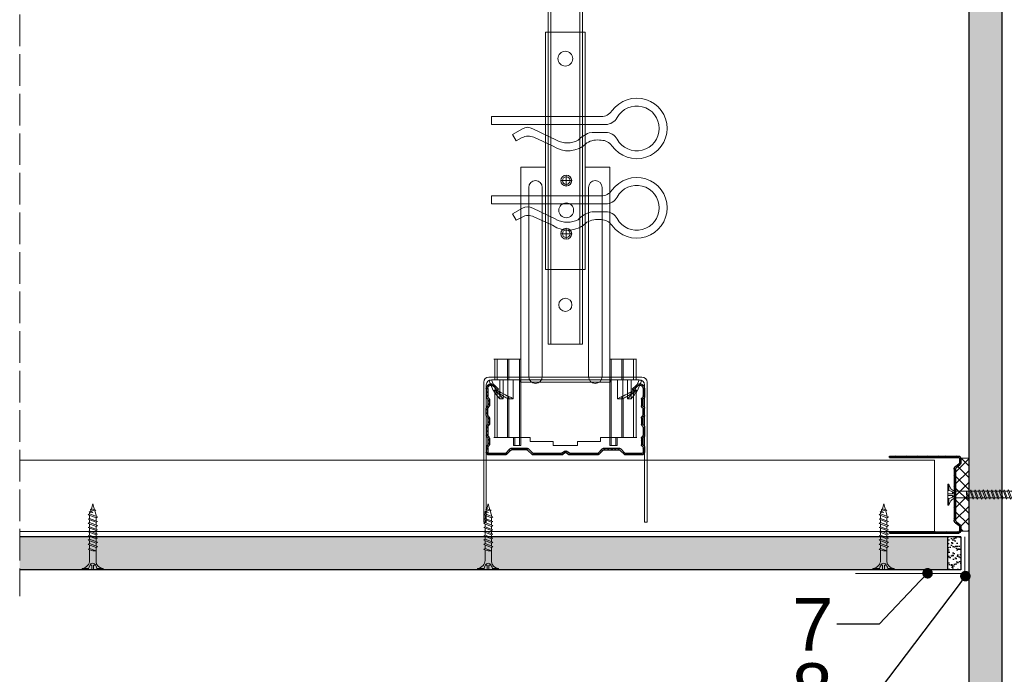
# Model space of a CAD drawing. Header units: millimetres. Extents: x -716 to 4054, y 815 to 2754.
# Tile 8 of 36: x -657 to -284, y 2279 to 2527. Entities that reach past the tile are written whole.
import ezdxf
from ezdxf import colors
from ezdxf.entities.mleader import LeaderData, LeaderLine
from ezdxf.math import Vec2, Vec3

# ---------------------------------------------------------------- set-up
doc = ezdxf.new("R2010")
doc.units = ezdxf.units.MM
doc.linetypes.add('ACAD_ISO02W100', pattern=[15, 12, -3])
for name, color, linetype, lineweight in [('_RIGIPS AKCESORIA', 7, 'Continuous', 18), ('_RIGIPS G-K', 7, 'Continuous', 25), ('_RIGIPS PROFIL', 7, 'Continuous', 18), ('KRESKOWANIE', 7, 'Continuous', 9), ('OPISY', 7, 'Continuous', 9), ('PRZERYWANA', 7, 'ACAD_ISO02W100', 9)]:
    doc.layers.add(name, color=color, linetype=linetype, lineweight=lineweight)
doc.styles.get("Standard").update_dxf_attribs({"font": 'arial.ttf'})

# ---------------------------------------------------------------- blocks, each defined once
blk = doc.blocks.new('CD 60 ULTRASTIL')
h = blk.add_hatch()
h.set_pattern_fill('ANSI31', color=256, scale=0.3, style=0)
h.paths.add_polyline_path([(542.88, 684.5, -0.302776), (543.49, 684.5), (544.54, 683.79, 0.148069), (544.85, 683.7), (555.42, 683.7, 0.198912), (555.81, 683.86), (557.38, 685.44, -0.198912), (557.77, 685.6), (563.59, 685.6, -0.198912), (563.98, 685.44), (565.55, 683.86, 0.198912), (565.94, 683.7), (572.18, 683.7, 0.414214), (573.18, 684.7), (573.18, 686.74, 0.198912), (573.02, 687.12), (572.74, 687.4, -0.198912), (572.58, 687.79), (572.58, 689.87, -0.198912), (572.74, 690.26), (573.02, 690.54, 0.198912), (573.18, 690.93), (573.18, 694.47, 0.198912), (573.02, 694.86), (572.74, 695.14, -0.198912), (572.58, 695.53), (572.58, 697.61, -0.198912), (572.74, 698), (573.02, 698.28, 0.198912), (573.18, 698.67), (573.18, 701.47, 0.198912), (573.02, 701.86), (572.74, 702.14, -0.198912), (572.58, 702.53), (572.58, 704.61, -0.198912), (572.74, 705), (573.02, 705.28, 0.198912), (573.18, 705.67), (573.18, 708.9, 0.666128), (570.12, 710.18), (568.55, 708.63), (568.93, 708.24), (570.5, 709.79, -0.666128), (572.63, 708.9), (572.63, 705.9, -0.198912), (572.47, 705.51), (572.19, 705.23, 0.198912), (572.03, 704.84), (572.03, 702.3, 0.198912), (572.19, 701.91), (572.47, 701.63, -0.198912), (572.63, 701.25), (572.63, 698.9, -0.198912), (572.47, 698.51), (572.19, 698.23, 0.198912), (572.03, 697.84), (572.03, 695.3, 0.198912), (572.19, 694.91), (572.47, 694.63, -0.198912), (572.63, 694.25), (572.63, 691.16, -0.198912), (572.47, 690.77), (572.19, 690.49, 0.198912), (572.03, 690.1), (572.03, 687.56, 0.198912), (572.19, 687.17), (572.47, 686.9, -0.198912), (572.63, 686.51), (572.63, 684.7, -0.414214), (572.18, 684.25), (566.17, 684.25, -0.198912), (565.78, 684.41), (564.2, 685.99, 0.198912), (563.82, 686.15), (557.55, 686.15, 0.198912), (557.16, 685.99), (555.58, 684.41, -0.198912), (555.19, 684.25), (545.01, 684.25, -0.148069), (544.71, 684.34), (543.49, 685.16, 0.302776), (542.88, 685.16), (541.65, 684.34, -0.148069), (541.35, 684.25), (531.17, 684.25, -0.198912), (530.78, 684.41), (529.2, 685.99, 0.198912), (528.82, 686.15), (522.55, 686.15, 0.198912), (522.16, 685.99), (520.58, 684.41, -0.198912), (520.19, 684.25), (514.18, 684.25, -0.414214), (513.73, 684.7), (513.73, 686.51, -0.198912), (513.89, 686.9), (514.17, 687.17, 0.198912), (514.33, 687.56), (514.33, 690.1, 0.198912), (514.17, 690.49), (513.89, 690.77, -0.198912), (513.73, 691.16), (513.73, 694.25, -0.198912), (513.89, 694.63), (514.17, 694.91, 0.198912), (514.33, 695.3), (514.33, 697.84, 0.198912), (514.17, 698.23), (513.89, 698.51, -0.198912), (513.73, 698.9), (513.73, 701.25, -0.198912), (513.89, 701.63), (514.17, 701.91, 0.198912), (514.33, 702.3), (514.33, 704.84, 0.198912), (514.17, 705.23), (513.89, 705.51, -0.198912), (513.73, 705.9), (513.73, 708.9, -0.666128), (515.86, 709.79), (517.43, 708.24), (517.81, 708.63), (516.25, 710.18, 0.666128), (513.18, 708.9), (513.18, 705.67, 0.198912), (513.34, 705.28), (513.62, 705, -0.198912), (513.78, 704.61), (513.78, 702.53, -0.198912), (513.62, 702.14), (513.34, 701.86, 0.198912), (513.18, 701.47), (513.18, 698.67, 0.198912), (513.34, 698.28), (513.62, 698, -0.198912), (513.78, 697.61), (513.78, 695.53, -0.198912), (513.62, 695.14), (513.34, 694.86, 0.198912), (513.18, 694.47), (513.18, 690.93, 0.198912), (513.34, 690.54), (513.62, 690.26, -0.198912), (513.78, 689.87), (513.78, 687.79, -0.198912), (513.62, 687.4), (513.34, 687.12, 0.198912), (513.18, 686.74), (513.18, 684.7, 0.414214), (514.18, 683.7), (520.42, 683.7, 0.198912), (520.81, 683.86), (522.38, 685.44, -0.198912), (522.77, 685.6), (528.59, 685.6, -0.198912), (528.98, 685.44), (530.55, 683.86, 0.198912), (530.94, 683.7), (541.51, 683.7, 0.148069), (541.82, 683.79)])
for p, q in [((515.86, 709.79), (517.43, 708.24)), ((516.25, 710.18), (517.81, 708.63)), ((570.12, 710.18), (568.55, 708.63)), ((570.5, 709.79), (568.93, 708.24)), ((513.18, 708.9), (513.18, 705.67)), ((513.73, 708.9), (513.73, 705.9)), ((517.43, 708.24), (517.81, 708.63)), ((568.93, 708.24), (568.55, 708.63)), ((572.63, 708.9), (572.63, 705.9)), ((573.18, 708.9), (573.18, 705.67)), ((513.34, 705.28), (513.62, 705)), ((513.78, 704.61), (513.78, 702.53)), ((513.89, 705.51), (514.17, 705.23)), ((514.33, 704.84), (514.33, 702.3)), ((572.03, 704.84), (572.03, 702.3)), ((572.47, 705.51), (572.19, 705.23)), ((572.58, 704.61), (572.58, 702.53)), ((573.02, 705.28), (572.74, 705)), ((513.18, 698.67), (513.18, 701.47)), ((513.34, 701.86), (513.62, 702.14)), ((513.73, 698.9), (513.73, 701.25)), ((513.89, 701.63), (514.17, 701.91)), ((513.89, 698.51), (514.17, 698.23)), ((572.47, 701.63), (572.19, 701.91)), ((572.47, 698.51), (572.19, 698.23)), ((572.63, 698.9), (572.63, 701.25)), ((573.02, 701.86), (572.74, 702.14)), ((573.18, 698.67), (573.18, 701.47)), ((513.34, 698.28), (513.62, 698)), ((513.34, 694.86), (513.62, 695.14)), ((513.78, 697.61), (513.78, 695.53)), ((513.89, 694.63), (514.17, 694.91)), ((514.33, 697.84), (514.33, 695.3)), ((572.03, 697.84), (572.03, 695.3)), ((572.47, 694.63), (572.19, 694.91)), ((572.58, 697.61), (572.58, 695.53)), ((573.02, 698.28), (572.74, 698)), ((573.02, 694.86), (572.74, 695.14)), ((513.18, 694.47), (513.18, 690.93)), ((513.73, 694.25), (513.73, 691.16)), ((572.63, 694.25), (572.63, 691.16)), ((573.18, 694.47), (573.18, 690.93)), ((513.34, 690.54), (513.62, 690.26)), ((513.34, 687.12), (513.62, 687.4)), ((513.78, 689.87), (513.78, 687.79)), ((513.89, 690.77), (514.17, 690.49)), ((514.33, 690.1), (514.33, 687.56)), ((572.03, 690.1), (572.03, 687.56)), ((572.47, 690.77), (572.19, 690.49)), ((572.58, 689.87), (572.58, 687.79)), ((573.02, 690.54), (572.74, 690.26)), ((573.02, 687.12), (572.74, 687.4)), ((513.18, 686.74), (513.18, 684.7)), ((513.73, 686.51), (513.73, 684.7)), ((513.89, 686.9), (514.17, 687.17)), ((514.18, 684.25), (520.19, 684.25)), ((514.18, 683.7), (520.42, 683.7)), ((520.58, 684.41), (522.16, 685.99)), ((520.81, 683.86), (522.38, 685.44)), ((522.55, 686.15), (528.82, 686.15)), ((528.59, 685.6), (522.77, 685.6)), ((530.55, 683.86), (528.98, 685.44)), ((530.78, 684.41), (529.2, 685.99)), ((530.94, 683.7), (541.51, 683.7)), ((531.17, 684.25), (541.35, 684.25)), ((541.65, 684.34), (542.88, 685.16)), ((541.82, 683.79), (542.88, 684.5)), ((544.71, 684.34), (543.49, 685.16)), ((544.54, 683.79), (543.49, 684.5)), ((544.85, 683.7), (555.42, 683.7)), ((545.01, 684.25), (555.19, 684.25)), ((555.58, 684.41), (557.16, 685.99)), ((555.81, 683.86), (557.38, 685.44)), ((557.55, 686.15), (563.82, 686.15)), ((557.77, 685.6), (563.59, 685.6)), ((565.55, 683.86), (563.98, 685.44)), ((565.78, 684.41), (564.2, 685.99)), ((565.94, 683.7), (572.18, 683.7)), ((566.17, 684.25), (572.18, 684.25)), ((572.47, 686.9), (572.19, 687.17)), ((572.63, 686.51), (572.63, 684.7)), ((573.18, 686.74), (573.18, 684.7))]:
    blk.add_line(p, q)
for centre, radius, start, end in [((514.98, 708.9), 1.8, 45.3251, 180), ((514.98, 708.9), 1.25, 45.3251, 180), ((571.38, 708.9), 1.8, 360, 134.6749), ((571.38, 708.9), 1.25, 360, 134.6749), ((513.73, 705.67), 0.55, 180, 225), ((513.23, 704.61), 0.55, 0, 45), ((513.23, 702.53), 0.55, 315, 0), ((514.28, 705.9), 0.55, 180, 225), ((513.78, 704.84), 0.55, 0, 45), ((513.78, 702.3), 0.55, 315, 0), ((572.58, 704.84), 0.55, 135, 180), ((572.58, 702.3), 0.55, 180, 225), ((572.08, 705.9), 0.55, 315, 0), ((573.13, 704.61), 0.55, 135, 180), ((573.13, 702.53), 0.55, 180, 225), ((572.63, 705.67), 0.55, 315, 0), ((513.73, 701.47), 0.55, 135, 180), ((513.73, 698.67), 0.55, 180, 225), ((514.28, 701.25), 0.55, 135, 180), ((514.28, 698.9), 0.55, 180, 225), ((572.08, 701.25), 0.55, 0, 45), ((572.08, 698.9), 0.55, 315, 0), ((572.63, 701.47), 0.55, 0, 45), ((572.63, 698.67), 0.55, 315, 0), ((513.73, 694.47), 0.55, 135, 180), ((513.23, 697.61), 0.55, 360, 45), ((513.23, 695.53), 0.55, 315, 0), ((513.78, 697.84), 0.55, 0, 45), ((513.78, 695.3), 0.55, 315, 0), ((572.58, 697.84), 0.55, 135, 180), ((572.58, 695.3), 0.55, 180, 225), ((573.13, 697.61), 0.55, 135, 180), ((573.13, 695.53), 0.55, 180, 225), ((572.63, 694.47), 0.55, 0, 45), ((514.28, 694.25), 0.55, 135, 180), ((514.28, 691.16), 0.55, 180, 225), ((572.08, 694.25), 0.55, 0, 45), ((572.08, 691.16), 0.55, 315, 0), ((513.73, 690.93), 0.55, 180, 225), ((513.23, 689.87), 0.55, 0, 45), ((513.23, 687.79), 0.55, 315, 0), ((513.78, 690.1), 0.55, 360, 45), ((513.78, 687.56), 0.55, 315, 360), ((572.58, 690.1), 0.55, 135, 180), ((572.58, 687.56), 0.55, 180, 225), ((573.13, 689.87), 0.55, 135, 180), ((573.13, 687.79), 0.55, 180, 225), ((572.63, 690.93), 0.55, 315, 0), ((513.73, 686.74), 0.55, 135, 180), ((514.18, 684.7), 1, 180, 270), ((514.28, 686.51), 0.55, 135, 180), ((514.18, 684.7), 0.45, 180, 270), ((520.19, 684.8), 0.55, 270, 315), ((520.42, 684.25), 0.55, 270, 315), ((522.55, 685.6), 0.55, 90, 135), ((522.77, 685.05), 0.55, 90, 135), ((528.59, 685.05), 0.55, 45, 90), ((528.82, 685.6), 0.55, 45, 90), ((530.94, 684.25), 0.55, 225, 270), ((531.17, 684.8), 0.55, 225, 270), ((541.35, 684.8), 0.55, 270, 303.6901), ((541.51, 684.25), 0.55, 270, 303.6901), ((543.18, 684.7), 0.55, 56.3099, 123.6901), ((543.18, 684.04), 0.55, 56.3099, 123.6901), ((544.85, 684.25), 0.55, 236.3099, 270), ((545.01, 684.8), 0.55, 236.3099, 270), ((555.19, 684.8), 0.55, 270, 315), ((555.42, 684.25), 0.55, 270, 315), ((557.55, 685.6), 0.55, 90, 135), ((557.77, 685.05), 0.55, 90, 135), ((563.59, 685.05), 0.55, 45, 90), ((563.82, 685.6), 0.55, 45, 90), ((565.94, 684.25), 0.55, 225, 270), ((566.17, 684.8), 0.55, 225, 270), ((572.18, 684.7), 1, 270, 0), ((572.18, 684.7), 1, 270, 360), ((572.18, 684.7), 0.45, 270, 360), ((572.08, 686.51), 0.55, 360, 45), ((572.63, 686.74), 0.55, 360, 45)]:
    blk.add_arc(centre, radius, start, end)
blk = doc.blocks.new('wieszak noniuszowy widok')
for p, q in [((367.75, 93.63), (382.75, 93.63)), ((367.75, 3.63), (367.75, 93.63)), ((368.75, 3.63), (368.75, 93.63)), ((381.75, 3.63), (381.75, 93.63)), ((382.75, 3.63), (382.75, 93.63)), ((367.75, 42.47), (358.34, 42.47)), ((358.34, -30.29), (358.34, 42.47)), ((392.15, 42.47), (382.75, 42.47)), ((392.15, 42.47), (392.15, -30.29)), ((392.15, 42.47), (392.15, -30.29)), ((372.87, 37.38), (376.99, 37.38)), ((374.93, 39.42), (374.93, 35.32)), ((361.34, -36.95), (361.34, 34.79)), ((361.34, 34.79), (361.34, -36.95)), ((366.47, 34.79), (366.47, -36.95)), ((366.47, -36.95), (366.47, 34.79)), ((384.02, -36.95), (384.02, 34.79)), ((384.02, 34.79), (384.02, -36.95)), ((389.14, 34.79), (389.14, -36.95)), ((389.14, 34.79), (389.14, -36.95)), ((374.93, 19.27), (374.93, 15.17)), ((372.87, 17.23), (376.99, 17.23)), ((367.75, 3.63), (382.75, 3.63)), ((348.22, -30.29), (358.37, -30.29)), ((348.44, -30.29), (348.44, -38.17)), ((349.43, -30.29), (349.43, -38.17)), ((353.28, -30.29), (353.28, -38.17)), ((353.8, -30.29), (353.8, -38.17)), ((357.85, -30.29), (357.85, -63.08)), ((358.37, -30.29), (358.37, -63.08)), ((392.13, -30.29), (392.13, -63.08)), ((392.15, -30.29), (392.15, -60.01)), ((392.15, -30.29), (392.15, -60.01)), ((402.37, -30.29), (392.16, -30.29)), ((392.64, -30.29), (392.64, -63.08)), ((396.7, -30.29), (396.7, -38.17)), ((397.21, -30.29), (397.21, -38.17)), ((401.07, -30.29), (401.07, -38.17)), ((402.06, -30.29), (402.06, -38.17)), ((348.13, -38.17), (355.47, -38.17)), ((350.32, -38.17), (350.32, -45.34)), ((351.68, -45.34), (351.68, -38.17)), ((353.44, -45.34), (353.44, -38.17)), ((355.47, -38.17), (355.47, -45.34)), ((395.03, -45.34), (395.03, -38.17)), ((395.03, -38.17), (402.39, -38.17)), ((397.05, -38.17), (397.05, -45.34)), ((398.82, -38.17), (398.82, -45.34)), ((400.18, -45.34), (400.18, -38.17)), ((348.11, -42.32), (348.14, -42.29)), ((348.11, -42.37), (348.11, -42.32)), ((348.12, -42.43), (348.11, -42.37)), ((348.15, -42.51), (348.12, -42.43)), ((348.14, -42.29), (348.17, -42.28)), ((348.19, -42.61), (348.15, -42.51)), ((348.17, -42.28), (348.23, -42.28)), ((349.22, -42.28), (348.19, -42.28)), ((348.26, -42.72), (348.19, -42.61)), ((348.23, -42.28), (348.31, -42.3)), ((348.34, -42.84), (348.26, -42.72)), ((348.31, -42.3), (348.41, -42.34)), ((348.45, -43), (348.34, -42.84)), ((348.41, -42.34), (348.53, -42.39)), ((348.44, -42.99), (348.44, -60.01)), ((348.58, -43.18), (348.45, -43)), ((349.57, -43.07), (348.5, -43.07)), ((348.53, -42.39), (348.66, -42.46)), ((348.72, -43.37), (348.58, -43.18)), ((348.66, -42.46), (348.81, -42.54)), ((348.89, -43.59), (348.72, -43.37)), ((348.81, -42.54), (348.96, -42.63)), ((349.08, -43.83), (348.89, -43.59)), ((348.96, -42.63), (349.14, -42.73)), ((349.28, -44.08), (349.08, -43.83)), ((349.15, -42.29), (349.13, -42.32)), ((349.13, -42.32), (349.13, -42.36)), ((349.13, -42.36), (349.14, -42.41)), ((349.14, -42.41), (349.16, -42.47)), ((349.14, -42.73), (349.38, -42.88)), ((349.18, -42.28), (349.15, -42.29)), ((349.16, -42.47), (349.19, -42.54)), ((349.22, -42.28), (349.18, -42.28)), ((349.19, -42.54), (349.24, -42.62)), ((349.28, -42.28), (349.22, -42.28)), ((349.24, -42.62), (349.3, -42.71)), ((349.34, -42.29), (349.28, -42.28)), ((349.49, -44.34), (349.28, -44.08)), ((349.3, -42.71), (349.44, -42.91)), ((349.43, -42.32), (349.34, -42.29)), ((349.38, -42.88), (349.66, -43.05)), ((349.52, -42.35), (349.43, -42.32)), ((349.43, -42.9), (349.43, -60.01)), ((349.44, -42.91), (349.55, -43.05)), ((349.72, -44.62), (349.49, -44.34)), ((349.62, -42.4), (349.52, -42.35)), ((349.55, -43.05), (349.68, -43.2)), ((349.74, -42.46), (349.62, -42.4)), ((349.66, -43.05), (349.96, -43.25)), ((350.92, -43.07), (349.68, -43.07)), ((349.68, -43.2), (349.82, -43.37)), ((350.01, -44.98), (349.72, -44.62)), ((349.88, -42.52), (349.74, -42.46)), ((349.82, -43.37), (349.98, -43.56)), ((350.03, -42.6), (349.88, -42.52)), ((349.96, -43.25), (350.28, -43.46)), ((349.98, -43.56), (350.15, -43.76)), ((350.2, -42.69), (350.03, -42.6)), ((350.15, -43.76), (350.34, -43.96)), ((350.38, -42.79), (350.2, -42.69)), ((350.28, -43.46), (350.63, -43.68)), ((350.34, -43.96), (350.54, -44.17)), ((350.58, -42.89), (350.38, -42.79)), ((350.54, -44.17), (350.75, -44.4)), ((350.78, -43), (350.58, -42.89)), ((350.63, -43.68), (350.99, -43.91)), ((350.75, -44.4), (350.97, -44.63)), ((351, -43.12), (350.78, -43)), ((350.97, -44.63), (351.19, -44.86)), ((350.99, -43.91), (351.36, -44.14)), ((351.23, -43.25), (351, -43.12)), ((351.48, -43.37), (351.23, -43.25)), ((351.36, -44.14), (351.74, -44.37)), ((351.99, -43.64), (351.48, -43.37)), ((351.74, -44.37), (352.07, -44.57)), ((352.52, -43.92), (351.99, -43.64)), ((352.07, -44.57), (352.41, -44.78)), ((352.41, -44.78), (352.77, -44.98)), ((353.08, -44.19), (352.52, -43.92)), ((353.43, -44.35), (353.08, -44.19)), ((353.8, -44.52), (353.43, -44.35)), ((354.66, -44.92), (353.8, -44.52)), ((353.8, -44.52), (353.8, -60.01)), ((396.7, -44.52), (395.84, -44.92)), ((397.07, -44.35), (396.7, -44.52)), ((396.7, -44.52), (396.7, -60.01)), ((397.42, -44.19), (397.07, -44.35)), ((397.98, -43.92), (397.42, -44.19)), ((397.73, -44.98), (398.09, -44.78)), ((398.51, -43.64), (397.98, -43.92)), ((398.09, -44.78), (398.43, -44.57)), ((398.43, -44.57), (398.76, -44.37)), ((399.02, -43.37), (398.51, -43.64)), ((398.76, -44.37), (399.13, -44.14)), ((399.26, -43.25), (399.02, -43.37)), ((399.13, -44.14), (399.51, -43.91)), ((399.49, -43.12), (399.26, -43.25)), ((399.3, -44.86), (399.53, -44.63)), ((399.71, -43), (399.49, -43.12)), ((399.51, -43.91), (399.87, -43.68)), ((399.53, -44.63), (399.74, -44.4)), ((399.58, -43.07), (400.82, -43.07)), ((399.92, -42.89), (399.71, -43)), ((399.74, -44.4), (399.96, -44.17)), ((399.87, -43.68), (400.21, -43.46)), ((400.12, -42.79), (399.92, -42.89)), ((399.96, -44.17), (400.16, -43.96)), ((400.3, -42.69), (400.12, -42.79)), ((400.16, -43.96), (400.35, -43.76)), ((400.21, -43.46), (400.54, -43.25)), ((400.46, -42.6), (400.3, -42.69)), ((400.35, -43.76), (400.52, -43.56)), ((400.62, -42.52), (400.46, -42.6)), ((400.78, -44.62), (400.49, -44.98)), ((400.52, -43.56), (400.68, -43.37)), ((400.54, -43.25), (400.84, -43.05)), ((400.76, -42.46), (400.62, -42.52)), ((400.68, -43.37), (400.82, -43.2)), ((400.88, -42.4), (400.76, -42.46)), ((401.01, -44.34), (400.78, -44.62)), ((400.82, -43.2), (400.95, -43.05)), ((400.84, -43.05), (401.12, -42.88)), ((400.98, -42.35), (400.88, -42.4)), ((400.93, -43.07), (402, -43.07)), ((400.95, -43.05), (401.06, -42.91)), ((401.07, -42.32), (400.98, -42.35)), ((401.22, -44.08), (401.01, -44.34)), ((401.06, -42.91), (401.2, -42.71)), ((401.15, -42.29), (401.07, -42.32)), ((401.07, -42.9), (401.07, -60.01)), ((401.12, -42.88), (401.36, -42.73)), ((401.22, -42.28), (401.15, -42.29)), ((401.2, -42.71), (401.26, -42.62)), ((401.27, -42.28), (401.22, -42.28)), ((401.42, -43.83), (401.22, -44.08)), ((401.26, -42.62), (401.3, -42.54)), ((401.32, -42.28), (401.27, -42.28)), ((401.27, -42.28), (402.31, -42.28)), ((401.3, -42.54), (401.34, -42.47)), ((401.35, -42.29), (401.32, -42.28)), ((401.34, -42.47), (401.36, -42.41)), ((401.36, -42.32), (401.35, -42.29)), ((401.37, -42.36), (401.36, -42.32)), ((401.36, -42.41), (401.37, -42.36)), ((401.36, -42.73), (401.54, -42.63)), ((401.61, -43.59), (401.42, -43.83)), ((401.54, -42.63), (401.69, -42.54)), ((401.77, -43.37), (401.61, -43.59)), ((401.69, -42.54), (401.84, -42.46)), ((401.92, -43.18), (401.77, -43.37)), ((401.84, -42.46), (401.97, -42.39)), ((402.05, -43), (401.92, -43.18)), ((401.97, -42.39), (402.09, -42.34)), ((402.16, -42.84), (402.05, -43)), ((402.06, -42.99), (402.06, -60.01)), ((402.09, -42.34), (402.18, -42.3)), ((402.24, -42.72), (402.16, -42.84)), ((402.18, -42.3), (402.26, -42.28)), ((402.3, -42.61), (402.24, -42.72)), ((402.26, -42.28), (402.33, -42.28)), ((402.35, -42.51), (402.3, -42.61)), ((402.33, -42.28), (402.36, -42.29)), ((402.38, -42.43), (402.35, -42.51)), ((402.36, -42.29), (402.39, -42.32)), ((402.39, -42.37), (402.38, -42.43)), ((402.39, -42.32), (402.39, -42.37)), ((350.32, -45.34), (350.01, -44.98)), ((351.68, -45.34), (350.32, -45.34)), ((351.19, -44.86), (351.43, -45.11)), ((351.43, -45.11), (351.68, -45.34)), ((352.77, -44.98), (353.14, -45.18)), ((353.14, -45.18), (353.28, -45.26)), ((353.28, -45.26), (353.36, -45.3)), ((353.28, -45.26), (353.28, -60.01)), ((353.36, -45.3), (353.44, -45.34)), ((355.47, -45.34), (353.44, -45.34)), ((355.47, -45.34), (354.66, -44.92)), ((395.84, -44.92), (395.03, -45.34)), ((395.03, -45.34), (397.05, -45.34)), ((397.05, -45.34), (397.13, -45.3)), ((397.13, -45.3), (397.21, -45.26)), ((397.21, -45.26), (397.36, -45.18)), ((397.21, -45.26), (397.21, -60.01)), ((397.36, -45.18), (397.73, -44.98)), ((398.82, -45.34), (399.07, -45.11)), ((398.82, -45.34), (400.18, -45.34)), ((399.07, -45.11), (399.3, -44.86)), ((400.49, -44.98), (400.18, -45.34)), ((348.11, -60.01), (361.93, -60.01)), ((355.57, -63.08), (355.57, -60.01)), ((357.85, -63.08), (355.57, -63.08)), ((356.08, -63.08), (355.57, -63.08)), ((356.08, -60.01), (356.08, -63.08)), ((356.08, -63.08), (358.37, -63.08)), ((358.37, -63.08), (357.85, -63.08)), ((361.93, -60.01), (361.93, -61.55)), ((361.93, -60.01), (361.93, -61.55)), ((370.64, -61.55), (361.93, -61.55)), ((370.64, -61.55), (370.64, -63.08)), ((370.64, -61.55), (370.64, -63.08)), ((379.86, -63.08), (370.64, -63.08)), ((370.64, -63.08), (379.86, -63.08)), ((388.57, -61.55), (379.86, -61.55)), ((379.86, -61.55), (379.86, -63.08)), ((379.86, -61.55), (379.86, -63.08)), ((388.57, -60.01), (388.57, -61.55)), ((402.39, -60.01), (388.57, -60.01)), ((388.57, -60.01), (388.57, -61.55)), ((392.13, -63.08), (394.42, -63.08)), ((392.64, -63.08), (392.13, -63.08)), ((394.93, -63.08), (392.64, -63.08)), ((394.42, -63.08), (394.42, -60.01)), ((394.93, -63.08), (394.42, -63.08)), ((394.93, -60.01), (394.93, -63.08))]:
    blk.add_line(p, q)
for centre, radius in [((375.25, 83.63), 2.81), ((374.93, 37.38), 2.06), ((374.93, 37.38), 1.46), ((374.93, 26.11), 2.81), ((374.93, 17.23), 2.06), ((374.93, 17.23), 1.46)]:
    blk.add_circle(centre, radius)
for centre, start, end in [((363.91, 34.79), 0, 180), ((386.58, 34.79), 0, 180), ((363.91, -36.95), 180, 0), ((386.58, -36.95), 180, 0)]:
    blk.add_arc(centre, 2.56, start, end)
blk = doc.blocks.new('noniusz gorny widok')
for p, q in [((418.67, 301.96), (418.67, 302.96)), ((418.67, 302.96), (443.67, 302.96)), ((443.67, 301.96), (443.67, 302.96)), ((418.67, 301.96), (443.67, 301.96)), ((421.67, 301.96), (425.67, 301.96)), ((424.67, 11.96), (424.67, 281.05)), ((425.67, 11.96), (425.67, 281.05)), ((436.67, 11.96), (436.67, 281.05)), ((437.67, 11.96), (437.67, 281.05)), ((424.67, 11.96), (437.67, 11.96))]:
    blk.add_line(p, q)
for centre in [(431.17, 261.05), (431.17, 26.96)]:
    blk.add_circle(centre, 2.5)
for centre, radius, start, end in [((386.97, 281.54), 37.7, 359.2509, 32.7784), ((383.61, 281.48), 42.06, 359.4173, 29.1348), ((423.67, 301.96), 2, 180, 0), ((478.72, 281.48), 42.06, 150.8652, 180.5827), ((438.67, 301.96), 2, 180, 0), ((475.36, 281.54), 37.7, 147.2216, 180.7491)]:
    blk.add_arc(centre, radius, start, end)
blk = doc.blocks.new('klamra')
at = {"layer": '_RIGIPS AKCESORIA'}
for p, q in [((6828.19, 2764.92), (6828.19, 2806.53)), ((6831.19, 2764.92), (6831.19, 2808.19)), ((6834.19, 2802.92), (6834.19, 2808.19)), ((6832.87, 2780.55), (6837.19, 2789.57)), ((6839.31, 2788.09), (6836.06, 2780.95)), ((6832.86, 2776.63), (6835, 2772.92)), ((6836.19, 2776.54), (6837.38, 2774.29)), ((6835, 2772.92), (6837.38, 2774.29)), ((6831.19, 2764.92), (6828.19, 2764.92))]:
    blk.add_line(p, q, dxfattribs=at)
for centre, radius, start, end in [((6832.69, 2820.02), 11.5, 305.1527, 234.8473), ((6832.69, 2820.02), 8.5, 298.7822, 241.2178), ((6826.19, 2808.19), 5, 0, 61.2178), ((6839.19, 2808.19), 5, 118.7822, 180), ((6823.19, 2806.53), 5, 0, 54.8473), ((6842.19, 2806.53), 5, 125.1527, 180), ((6845.23, 2805.18), 8.16, 170.4436, 210.2847), ((6843.93, 2805.32), 10.09, 195.2653, 228.1308), ((6829.23, 2793.69), 8.97, 332.6387, 27.3613), ((6831.19, 2793.92), 10, 324.3132, 45.573), ((6835.87, 2778.58), 3.59, 146.8414, 212.9715), ((6840.61, 2778.88), 5, 155.5109, 207.8622)]:
    blk.add_arc(centre, radius, start, end, dxfattribs=at)
blk = doc.blocks.new('TN 25')
at = {"layer": '_RIGIPS AKCESORIA'}
for p, q in [((0, -0.84), (0, 7.16)), ((0, 7.16), (0.46, 7.16)), ((0.46, 4.78), (0, 4.78)), ((0.46, 7.16), (0.46, 4.78)), ((1.77, 3.5), (1.77, 4.2)), ((3.02, 4.46), (8.47, 4.46)), ((7.12, 4.46), (7.12, 3.18)), ((8.03, 2.01), (7.12, 4.46)), ((8.47, 4.46), (8.79, 5)), ((9.61, 1.51), (8.47, 4.46)), ((8.79, 5), (9.93, 2.01)), ((9, 4.46), (10.1, 4.46)), ((10.1, 4.46), (10.41, 5)), ((11.23, 1.51), (10.1, 4.46)), ((10.41, 5), (11.56, 2.01)), ((10.62, 4.46), (11.67, 4.46)), ((11.67, 4.46), (11.99, 5)), ((12.81, 1.51), (11.67, 4.46)), ((11.99, 5), (13.14, 2.01)), ((12.2, 4.46), (13.21, 4.46)), ((13.21, 4.46), (13.52, 5)), ((14.34, 1.51), (13.21, 4.46)), ((13.52, 5), (14.67, 2.01)), ((13.73, 4.46), (14.8, 4.46)), ((14.8, 4.46), (15.12, 5)), ((15.94, 1.51), (14.8, 4.46)), ((15.12, 5), (16.26, 2.01)), ((15.33, 4.46), (16.42, 4.46)), ((16.42, 4.46), (16.73, 5)), ((17.55, 1.51), (16.42, 4.46)), ((16.73, 5), (17.88, 2.01)), ((16.94, 4.46), (17.99, 4.46)), ((17.99, 4.46), (18.31, 5)), ((19.13, 1.51), (17.99, 4.46)), ((18.31, 5), (19.45, 2.01)), ((18.52, 4.46), (19.68, 4.46)), ((19.68, 4.46), (20, 5)), ((20.82, 1.51), (19.68, 4.46)), ((20, 5), (21.14, 2.01)), ((20.21, 4.46), (20.7, 4.46)), ((20.7, 4.46), (22.28, 3.98)), ((22.28, 3.98), (22.56, 4.37)), ((22.7, 2.36), (22.28, 3.98)), ((22.56, 4.37), (23.03, 2.71)), ((22.71, 3.85), (25, 3.24)), ((0, 3.5), (1.77, 3.5)), ((0, 2.83), (1.77, 2.83)), ((0.46, 1.64), (0, 1.64)), ((0.46, -0.84), (0.46, 1.64)), ((1.77, 2.83), (1.77, 2.18)), ((7.49, 2.01), (3.55, 2.01)), ((7.12, 3.18), (7.65, 1.53)), ((7.65, 1.53), (8.03, 2.01)), ((9.41, 2.01), (8.03, 2.01)), ((9.93, 2.01), (9.61, 1.51)), ((11.04, 2.01), (9.93, 2.01)), ((11.56, 2.01), (11.23, 1.51)), ((12.61, 2.01), (11.56, 2.01)), ((13.14, 2.01), (12.81, 1.51)), ((14.15, 2.01), (13.14, 2.01)), ((14.67, 2.01), (14.34, 1.51)), ((15.74, 2.01), (14.67, 2.01)), ((16.26, 2.01), (15.94, 1.51)), ((17.36, 2.01), (16.26, 2.01)), ((17.88, 2.01), (17.55, 1.51)), ((18.93, 2.01), (17.88, 2.01)), ((19.45, 2.01), (19.13, 1.51)), ((19.45, 2.01), (20.62, 2.01)), ((21.14, 2.01), (20.82, 1.51)), ((21.14, 2.01), (21.81, 2.12)), ((21.85, 1.83), (21.67, 3.28)), ((21.67, 3.28), (22.14, 2.4)), ((22.14, 2.4), (21.85, 1.83)), ((22.7, 2.36), (22.14, 2.4)), ((23.03, 2.71), (22.7, 2.36)), ((25, 3.24), (23.03, 2.71)), ((0, -0.84), (0.46, -0.84))]:
    blk.add_line(p, q, dxfattribs=at)
for centre, major_axis, ratio, start_param, end_param in [((3.09, 7.67), (0.17, 3.2), 0.826134, 1.773653, 3.180586), ((-0.04, 0.9), (0, 3.93), 0.848176, -0.720942, -0.151112), ((1.66, 3.18), (0, 0.895), 0.848176, -1.552777, -0.720942), ((3.37, -1.57), (0.28, 3.57), 0.832181, 0.035984, 1.430787), ((-2.73, 15.91), (0, 14.76), 0.848176, 3.399396, 3.475072), ((0.59, 4.62), (0, 2.81), 0.848176, 3.475072, 3.862535), ((1.66, 3.18), (0, 0.895), 0.848176, 3.862535, 4.730408)]:
    blk.add_ellipse(centre, major_axis=major_axis, ratio=ratio, start_param=start_param, end_param=end_param, dxfattribs=at)
blk = doc.blocks.new('UD 30 ULTRASTIL')
h = blk.add_hatch()
h.set_pattern_fill('ANSI31', color=256, scale=0.3, style=0)
h.paths.add_polyline_path([(684.71, 712.9), (658.51, 712.9, 0.414214), (657.71, 712.1), (657.71, 710.25, 0.236068), (658.03, 709.61), (659.39, 708.59, -0.236068), (659.71, 707.95), (659.71, 688.65, -0.236068), (659.39, 688.01), (658.03, 686.99, 0.236068), (657.71, 686.35), (657.71, 684.5, 0.414214), (658.51, 683.7), (684.71, 683.7), (684.71, 684.25), (658.51, 684.25, -0.414214), (658.26, 684.5), (658.26, 686.35, -0.236068), (658.36, 686.55), (659.72, 687.57, 0.236068), (660.26, 688.65), (660.26, 707.95, 0.236068), (659.72, 709.03), (658.36, 710.05, -0.236068), (658.26, 710.25), (658.26, 712.1, -0.414214), (658.51, 712.35), (684.71, 712.35)])
for p, q in [((657.71, 712.1), (657.71, 710.25)), ((658.26, 712.1), (658.26, 710.25)), ((659.72, 709.03), (658.36, 710.05)), ((684.71, 712.9), (658.51, 712.9)), ((684.71, 712.35), (658.51, 712.35)), ((684.71, 712.35), (684.71, 712.9)), ((659.39, 708.59), (658.03, 709.61)), ((659.71, 707.95), (659.71, 688.65)), ((660.26, 707.95), (660.26, 688.65)), ((659.39, 688.01), (658.03, 686.99)), ((659.72, 687.57), (658.36, 686.55)), ((657.71, 686.35), (657.71, 684.5)), ((658.26, 686.35), (658.26, 684.5)), ((684.71, 684.25), (658.51, 684.25)), ((684.71, 683.7), (658.51, 683.7)), ((684.71, 683.7), (684.71, 684.25))]:
    blk.add_line(p, q)
for centre, radius, start, end in [((658.51, 712.1), 0.8, 90, 180), ((658.51, 710.25), 0.8, 180, 233.1301), ((658.51, 712.1), 0.25, 90, 180), ((658.51, 710.25), 0.25, 180, 233.1301), ((658.91, 707.95), 0.8, 0, 53.1301), ((658.91, 707.95), 1.35, 0, 53.1301), ((658.91, 688.65), 0.8, 306.8699, 0), ((658.91, 688.65), 1.35, 306.8699, 0), ((658.51, 686.35), 0.8, 126.8699, 180), ((658.51, 684.5), 0.8, 180, 270), ((658.51, 686.35), 0.25, 126.8699, 180), ((658.51, 684.5), 0.25, 180, 270)]:
    blk.add_arc(centre, radius, start, end)
blk = doc.blocks.new('TN 35')
at = {"layer": '_RIGIPS AKCESORIA'}
for p, q in [((0, -0.84), (0, 7.16)), ((0, 7.16), (0.46, 7.16)), ((0.46, 4.78), (0, 4.78)), ((0.46, 7.16), (0.46, 4.78)), ((1.77, 3.5), (1.77, 4.2)), ((3.02, 4.46), (8.47, 4.46)), ((7.12, 4.46), (7.12, 3.18)), ((8.03, 2.01), (7.12, 4.46)), ((8.47, 4.46), (8.79, 5)), ((9.61, 1.51), (8.47, 4.46)), ((8.79, 5), (9.93, 2.01)), ((9, 4.46), (10.1, 4.46)), ((10.1, 4.46), (10.41, 5)), ((11.23, 1.51), (10.1, 4.46)), ((10.41, 5), (11.56, 2.01)), ((10.62, 4.46), (11.67, 4.46)), ((11.67, 4.46), (11.99, 5)), ((12.81, 1.51), (11.67, 4.46)), ((11.99, 5), (13.14, 2.01)), ((12.2, 4.46), (13.21, 4.46)), ((13.21, 4.46), (13.52, 5)), ((14.34, 1.51), (13.21, 4.46)), ((13.52, 5), (14.67, 2.01)), ((13.73, 4.46), (14.8, 4.46)), ((14.8, 4.46), (15.12, 5)), ((15.94, 1.51), (14.8, 4.46)), ((15.12, 5), (16.26, 2.01)), ((15.33, 4.46), (16.42, 4.46)), ((16.42, 4.46), (16.73, 5)), ((17.55, 1.51), (16.42, 4.46)), ((16.73, 5), (17.88, 2.01)), ((16.94, 4.46), (17.99, 4.46)), ((17.99, 4.46), (18.31, 5)), ((19.13, 1.51), (17.99, 4.46)), ((18.31, 5), (19.45, 2.01)), ((18.52, 4.46), (19.57, 4.46)), ((19.57, 4.46), (19.88, 5)), ((20.7, 1.51), (19.57, 4.46)), ((19.88, 5), (21.03, 2.01)), ((20.09, 4.46), (21.14, 4.46)), ((21.14, 4.46), (21.46, 5)), ((22.28, 1.51), (21.14, 4.46)), ((21.46, 5), (22.6, 2.01)), ((21.67, 4.46), (22.72, 4.46)), ((22.72, 4.46), (23.03, 5)), ((23.85, 1.51), (22.72, 4.46)), ((23.03, 5), (24.18, 2.01)), ((23.24, 4.46), (24.29, 4.46)), ((24.29, 4.46), (24.61, 5)), ((25.43, 1.51), (24.29, 4.46)), ((24.61, 5), (25.75, 2.01)), ((24.81, 4.46), (25.87, 4.46)), ((25.87, 4.46), (26.18, 5)), ((27, 1.51), (25.87, 4.46)), ((26.18, 5), (27.33, 2.01)), ((26.39, 4.46), (27.44, 4.46)), ((27.44, 4.46), (27.76, 5)), ((28.58, 1.51), (27.44, 4.46)), ((27.76, 5), (28.9, 2.01)), ((27.96, 4.46), (29.13, 4.46)), ((29.13, 4.46), (29.45, 5)), ((30.27, 1.51), (29.13, 4.46)), ((29.45, 5), (30.59, 2.01)), ((29.65, 4.46), (30.15, 4.46)), ((30.15, 4.46), (31.73, 3.98)), ((31.73, 3.98), (32.01, 4.37)), ((32.15, 2.36), (31.73, 3.98)), ((32.01, 4.37), (32.48, 2.71)), ((32.16, 3.85), (35, 3.24)), ((0, 3.5), (1.77, 3.5)), ((0, 2.83), (1.77, 2.83)), ((0.46, 1.64), (0, 1.64)), ((0.46, -0.84), (0.46, 1.64)), ((1.77, 2.83), (1.77, 2.18)), ((7.49, 2.01), (3.55, 2.01)), ((7.12, 3.18), (7.65, 1.53)), ((7.65, 1.53), (8.03, 2.01)), ((9.41, 2.01), (8.03, 2.01)), ((9.93, 2.01), (9.61, 1.51)), ((11.04, 2.01), (9.93, 2.01)), ((11.56, 2.01), (11.23, 1.51)), ((12.61, 2.01), (11.56, 2.01)), ((13.14, 2.01), (12.81, 1.51)), ((14.15, 2.01), (13.14, 2.01)), ((14.67, 2.01), (14.34, 1.51)), ((15.74, 2.01), (14.67, 2.01)), ((16.26, 2.01), (15.94, 1.51)), ((17.36, 2.01), (16.26, 2.01)), ((17.88, 2.01), (17.55, 1.51)), ((18.93, 2.01), (17.84, 2.01)), ((19.45, 2.01), (19.13, 1.51)), ((20.51, 2.01), (19.41, 2.01)), ((21.03, 2.01), (20.7, 1.51)), ((22.08, 2.01), (20.99, 2.01)), ((22.6, 2.01), (22.28, 1.51)), ((23.66, 2.01), (22.56, 2.01)), ((24.18, 2.01), (23.85, 1.51)), ((25.23, 2.01), (24.14, 2.01)), ((25.75, 2.01), (25.43, 1.51)), ((26.81, 2.01), (25.71, 2.01)), ((27.33, 2.01), (27, 1.51)), ((28.38, 2.01), (27.33, 2.01)), ((28.9, 2.01), (28.58, 1.51)), ((28.9, 2.01), (30.07, 2.01)), ((30.59, 2.01), (30.27, 1.51)), ((30.59, 2.01), (31.26, 2.12)), ((31.3, 1.83), (31.12, 3.28)), ((31.12, 3.28), (31.59, 2.4)), ((31.59, 2.4), (31.3, 1.83)), ((32.15, 2.36), (31.59, 2.4)), ((32.48, 2.71), (32.15, 2.36)), ((35, 3.24), (32.48, 2.71)), ((0, -0.84), (0.46, -0.84))]:
    blk.add_line(p, q, dxfattribs=at)
for centre, major_axis, ratio, start_param, end_param in [((3.09, 7.67), (0.17, 3.2), 0.826134, 1.773653, 3.180586), ((-0.04, 0.9), (0, 3.93), 0.848176, -0.720942, -0.151112), ((1.66, 3.18), (0, 0.895), 0.848176, -1.552777, -0.720942), ((3.37, -1.57), (0.28, 3.57), 0.832181, 0.035984, 1.430787), ((-2.73, 15.91), (0, 14.76), 0.848176, 3.399396, 3.475072), ((0.59, 4.62), (0, 2.81), 0.848176, 3.475072, 3.862535), ((1.66, 3.18), (0, 0.895), 0.848176, 3.862535, 4.730408)]:
    blk.add_ellipse(centre, major_axis=major_axis, ratio=ratio, start_param=start_param, end_param=end_param, dxfattribs=at)
blk = doc.blocks.new('Lacznik krzyzowy (widok1)')
at = {"layer": '_RIGIPS AKCESORIA', "extrusion": (0, 0, -1)}
for p, q in [((2, 91.5), (60, 91.5)), ((2.08, 90.11), (3, 90.5)), ((3.61, 86.42), (2.08, 90.11)), ((3, 90.5), (4.53, 86.8)), ((14, 89.5, 30), (14, 90.5, 30)), ((48, 90.5, 30), (48, 89.5, 30)), ((57.47, 86.8), (59, 90.5)), ((59.92, 90.11), (58.39, 86.42)), ((59, 90.5), (59.92, 90.11)), ((0, 36.5), (0, 89.5)), ((1, 88.5), (1, 36.5)), ((4.53, 86.8), (3.61, 86.42)), ((48, 89.5, 30), (14, 89.5, 30)), ((58.39, 86.42), (57.47, 86.8)), ((61, 36.5), (61, 88.5)), ((62, 89.5), (62, 36.5)), ((1, 36.5), (0, 36.5)), ((62, 36.5), (61, 36.5))]:
    blk.add_line(p, q, dxfattribs=at)
at = {"layer": '_RIGIPS AKCESORIA'}
blk.add_line((59, 90.5), (3, 90.5), dxfattribs=at)
at = {"layer": '_RIGIPS AKCESORIA', "extrusion": (0, 0, -1)}
for centre, start, end in [((-2, 89.5), 0, 90), ((-3, 88.5), 0, 90), ((-3, 88.5), 0, 90), ((-59, 88.5), 90, 180), ((-59, 88.5), 90, 180), ((-60, 89.5), 90, 180)]:
    blk.add_arc(centre, 2, start, end, dxfattribs=at)
blk = doc.blocks.new('_Dot')
at = {"color": 0, "linetype": 'ByBlock', "lineweight": -2}
blk.add_line((-0.5, 0), (-1, 0), dxfattribs=at)
at = {"color": 0, "linetype": 'ByBlock', "const_width": 0.5}
blk.add_lwpolyline([(-0.25, 0, 1), (0.25, 0, 1)], format="xyb", close=True, dxfattribs=at)

msp = doc.modelspace()

# ---------------------------------------------------------------- hatches: boundary and pattern name
at = {"layer": '_RIGIPS AKCESORIA'}
h = msp.add_hatch(dxfattribs=at)
h.set_pattern_fill('ANSI37', color=256, style=0)
h.set_pattern_definition([(135, (1757.979, 904.53), (2.245064, 2.245064), []), (45, (1757.979, 904.53), (2.245064, -2.245064), [])])
h.paths.add_polyline_path([(-302.22, 2356.73, -0.236068), (-301.9, 2357.37), (-300.54, 2358.39, 0.236068), (-300.22, 2359.03), (-300.22, 2360.88), (-297.22, 2360.88), (-297.22, 2333.28), (-300.22, 2333.28), (-300.22, 2335.13, 0.236068), (-300.54, 2335.77), (-301.9, 2336.79, -0.236068), (-302.22, 2337.43)])
at = {"layer": '_RIGIPS G-K'}
h = msp.add_hatch(dxfattribs=at)
h.set_pattern_fill('DOTS', color=256, scale=2, angle=225, style=0)
h.set_pattern_definition([(315, (1284.979, 932.18), (-1.122532, -3.367596), [0, -3.175])])
h.paths.add_polyline_path([(-657.22, 2318.63), (-657.22, 2331.13), (-305.22, 2331.13), (-305.22, 2318.63)])
h = msp.add_hatch(dxfattribs=at)
h.set_pattern_fill('AR-SAND', color=256, scale=0.05, style=0)
h.set_pattern_definition([(217.5, (1714.3125, 3421.5152), (0.0800016, -2.4470662), [0, -1.9304, 0, -2.159, 0, -2.06375]), (187.5, (1714.3125, 3421.515), (-2.2476164, -3.5841255), [0, -1.0414, 0, -1.7399, 0, -0.66675]), (147.5, (1715.8746, 3421.5152), (-3.9549619, -0.007186), [0, -0.635, 0, -2.286, 0, -2.9845]), (137.5, (1715.8746, 3421.515), (-3.8177823, -1.1146466), [0, -0.3175, 0, -1.4986, 0, -1.7145])])
h.paths.add_polyline_path([(-300.22, 2318.63), (-305.22, 2318.63), (-305.22, 2331.13), (-300.22, 2331.13)])
at = {"layer": 'KRESKOWANIE'}
h = msp.add_hatch(dxfattribs=at)
h.set_pattern_fill('DOTS', color=256, scale=2, angle=225, style=0)
h.set_pattern_definition([(225, (-826.371, 576.7117), (1.122532, -3.367596), [0, -3.175])])
h.paths.add_polyline_path([(-284.72, 2689.08), (-297.22, 2689.08), (-297.22, 2260.88), (-284.72, 2260.88)])

# ---------------------------------------------------------------- linework, layer by layer
at = {"layer": '_RIGIPS AKCESORIA'}
for p, q in [((-300.22, 2360.88), (-297.22, 2360.88)), ((-300.22, 2333.28), (-297.22, 2333.28)), ((-298.72, 2331.13), (-298.72, 2315.63)), ((-300.22, 2317.13), (-340.22, 2317.13))]:
    msp.add_line(p, q, dxfattribs=at)
at = {"layer": '_RIGIPS G-K'}
for p, q in [((-297.22, 2694.08), (-297.22, 2260.88)), ((-284.72, 2694.08), (-284.72, 2260.88)), ((-300.22, 2331.13), (-657.22, 2331.13)), ((-305.22, 2331.13), (-305.22, 2318.63)), ((-300.22, 2331.13), (-300.22, 2318.63)), ((-300.22, 2318.63), (-657.22, 2318.63))]:
    msp.add_line(p, q, dxfattribs=at)
at = {"layer": '_RIGIPS PROFIL'}
for p, q in [((-657.22, 2360.13), (-310.22, 2360.13)), ((-310.22, 2360.13), (-310.22, 2333.13)), ((-657.22, 2333.13), (-310.22, 2333.13))]:
    msp.add_line(p, q, dxfattribs=at)
at = {"layer": 'PRZERYWANA'}
msp.add_line((-657.22, 2754.08), (-657.22, 2308.63), dxfattribs=at)

# ---------------------------------------------------------------- block references
at = {"color": 253, "rotation": 270}
for p in [(-3243.17, 9318.64), (-3243.17, 9288.54)]:
    msp.add_blockref('klamra', p, dxfattribs=at)
for name, p in [('Lacznik krzyzowy (widok1)', (-481.22, 2300.17)), ('TN 35', (-305.19, 2343.92))]:
    msp.add_blockref(name, p)
at = {"xscale": -1}
for name, p in [('CD 60 ULTRASTIL', (92.96, 1678.43)), ('UD 30 ULTRASTIL', (357.49, 1648.78))]:
    msp.add_blockref(name, p, dxfattribs=at)
at = {"layer": '_RIGIPS AKCESORIA', "xscale": -1}
for name, p in [('noniusz gorny widok', (-19.05, 2392.12)), ('wieszak noniuszowy widok', (-74.97, 2428.79))]:
    msp.add_blockref(name, p, dxfattribs=at)
at = {"layer": '_RIGIPS AKCESORIA', "xscale": -1, "rotation": 270}
for p in [(-632.7, 2318.63), (-482.7, 2318.63), (-332.7, 2318.63)]:
    msp.add_blockref('TN 25', p, dxfattribs=at)

# ---------------------------------------------------------------- leaders
at = {"layer": 'OPISY'}
ml = msp.add_multileader_mtext('Standard', dxfattribs=at)
ml.set_content('8', color=256)
ml.set_leader_properties()
ml.set_arrow_properties(name='DOT')
ml.build(insert=Vec2(0, 0))
ml.multileader.update_dxf_attribs({"dogleg_length": 16})
ctx = ml.context
ctx.base_point, ctx.char_height, ctx.landing_gap_size, ctx.plane_origin = Vec3(-368.38, 2272.98), 20, 4, Vec3(-298.49, 2316.19)
notes = []
notes.append((ctx, [(0, (1, 1, 0), (-331.2, 2272.98), (-1, 0), 16, [(0, [(-298.49, 2316.19)], 0, [])])]))
ctx.mtext.insert, ctx.mtext.flow_direction = Vec3(-364.38, 2283.15), 5
ml = msp.add_multileader_mtext('Standard', dxfattribs=at)
ml.set_content('7', color=256)
ml.set_leader_properties()
ml.set_arrow_properties(name='DOT')
ml.build(insert=Vec2(0, 0))
ml.multileader.update_dxf_attribs({"dogleg_length": 16})
ctx = ml.context
ctx.base_point, ctx.char_height, ctx.landing_gap_size, ctx.plane_origin = Vec3(-368.15, 2297.95), 20, 4, Vec3(-312.83, 2317.27)
notes.append((ctx, [(0, (1, 1, 0), (-331.2, 2297.95), (-1, 0), 16, [(0, [(-312.83, 2317.27)], 0, [])])]))
ctx.mtext.insert, ctx.mtext.flow_direction = Vec3(-364.15, 2307.95), 5
for ctx, leaders in notes:
    for number, flags, end, landing, length, lines in leaders:
        leader = LeaderData()
        leader.index, (leader.has_last_leader_line, leader.has_dogleg_vector, leader.attachment_direction) = number, flags
        leader.last_leader_point, leader.dogleg_vector, leader.dogleg_length = Vec3(end), Vec3(landing), length
        for number, points, colour, breaks in lines:
            line = LeaderLine()
            line.index, line.vertices, line.color, line.breaks = number, Vec3.list(points), colors.encode_raw_color(colour), breaks
            leader.lines.append(line)
        ctx.leaders.append(leader)

doc.saveas('drawing.dxf')
